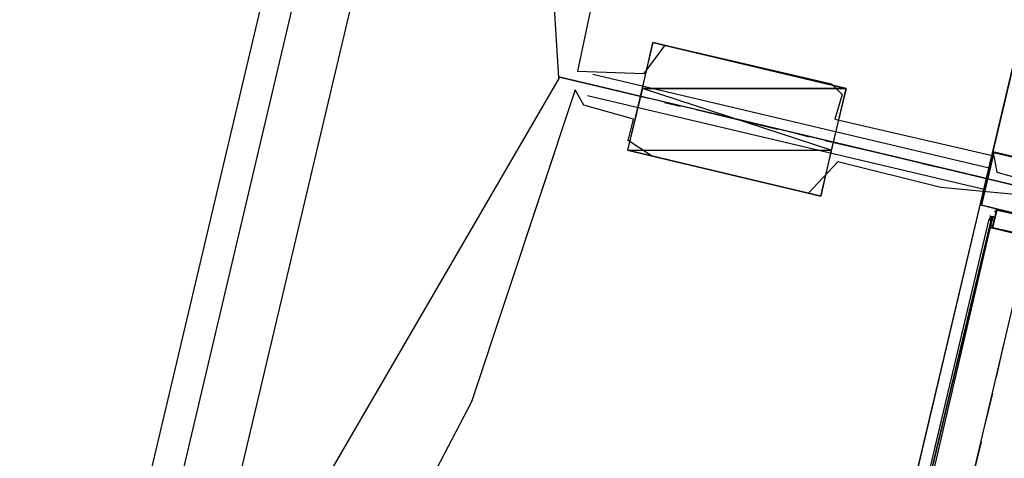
# Model space of a CAD drawing. Header units: feet. Extents: x -79 to 198, y -22 to 181.
# Tile 79 of 164: x 21.05 to 35.92, y 91.01 to 97.63. Entities that reach past the tile are written whole.
import ezdxf

# ---------------------------------------------------------------- set-up
doc = ezdxf.new("R2010")
doc.units = ezdxf.units.FT
for name, color, linetype in [('A-AREA-UNIDAD', 30, 'CONTINUOUS'), ('A-LINEA', 7, 'CONTINUOUS'), ('A-MURO-CONCRETO', 8, 'CONTINUOUS')]:
    doc.layers.add(name, color=color, linetype=linetype)

msp = doc.modelspace()

# ---------------------------------------------------------------- linework, layer by layer
at = {"layer": 'A-AREA-UNIDAD'}
for points in [[(29.088, 112.7289), (29.088, 112.0178), (29.728, 109.4933), (30.16, 106.4533), (30.24, 101.9378), (29.92, 98.9689), (29.472, 96.8533), (30.48, 96.8178), (30.8, 97.2444), (33.312, 96.6578), (33.472, 96.4978), (33.36, 96.1244), (35.76, 95.5733), (35.808, 95.3244), (36.08, 95.2533)], [(36.288, 94.9689), (34.96, 95.0933), (33.408, 95.4844), (32.96, 95.0044), (30.592, 95.5733), (30.24, 95.8044), (30.32, 96.1244), (29.568, 96.3378), (29.44, 96.5689), (27.872, 91.8578), (25.632, 87.5733), (23.968, 85.1733), (22.208, 83.1289), (22.208, 82.6844), (20.928, 81.8844), (19.072, 79.68), (17.28, 76.8)]]:
    msp.add_lwpolyline(points, dxfattribs=at)
at = {"layer": 'A-LINEA'}
for p, q in [((29.1924, 96.7574), (28.1027, 114.2207)), ((21.0069, 82.2403), (28.3763, 113.3838)), ((21.0069, 82.2403), (28.3763, 113.3838)), ((21.0069, 82.2403), (28.3763, 113.3838)), ((21.5623, 82.5607), (28.7251, 112.8443)), ((22.5845, 83.1599), (29.3705, 111.8506)), ((20.4035, 81.6263), (29.201, 96.7511)), ((36.7467, 94.9644), (29.1867, 96.7644)), ((29.1867, 96.7644), (30.5467, 96.4444)), ((29.7067, 96.8044), (35.6933, 95.3911)), ((29.6267, 96.4844), (35.6133, 95.0711)), ((30.7867, 96.3778), (31.0267, 96.3244)), ((31.2667, 96.2711), (32.4933, 95.9778)), ((32.7333, 95.9244), (32.9733, 95.8578)), ((33.2133, 95.8044), (34.44, 95.5244)), ((34.68, 95.4578), (34.92, 95.4044)), ((35.16, 95.3511), (36.3867, 95.0578)), ((35.7733, 94.7511), (35.7733, 94.7511)), ((35.7733, 94.7511), (35.7733, 94.7511)), ((35.6933, 94.6178), (35.7067, 94.6178)), ((35.6933, 94.6178), (35.6933, 94.6178)), ((35.6933, 94.6178), (35.6933, 94.6178)), ((35.6933, 94.6178), (35.6933, 94.6178)), ((35.6933, 94.6178), (35.6933, 94.6178)), ((35.6933, 94.6178), (35.6933, 94.6178)), ((35.6933, 94.6178), (35.6933, 94.6178)), ((35.6933, 94.6178), (35.6933, 94.6178)), ((35.7061, 94.6041), (35.7195, 94.6605)), ((35.7067, 94.6711), (35.7067, 94.6578)), ((35.7067, 94.6578), (35.7067, 94.6444)), ((35.7067, 94.6578), (35.72, 94.6578)), ((35.7067, 94.6578), (35.7067, 94.6578)), ((35.7067, 94.6578), (35.7067, 94.6578)), ((35.7067, 94.6578), (35.7067, 94.6578)), ((35.7067, 94.6578), (35.7067, 94.6578)), ((35.7067, 94.6578), (35.7067, 94.6578)), ((35.7067, 94.6578), (35.7067, 94.6578)), ((35.7067, 94.6578), (35.72, 94.6578)), ((35.7067, 94.6578), (35.7067, 94.6578)), ((35.7067, 94.6578), (35.7067, 94.6578)), ((35.7067, 94.6578), (35.7067, 94.6578)), ((35.7067, 94.6578), (35.7067, 94.6578)), ((35.7067, 94.6578), (35.7067, 94.6578)), ((35.7067, 94.6444), (35.7067, 94.6444)), ((35.7067, 94.6444), (35.7067, 94.6444)), ((35.7067, 94.6444), (35.7067, 94.6444)), ((35.7067, 94.6444), (35.7067, 94.6444)), ((35.7067, 94.6444), (35.7067, 94.6444)), ((35.7067, 94.6311), (35.7067, 94.6444)), ((35.7067, 94.6444), (35.7067, 94.6444)), ((35.7067, 94.6444), (35.7067, 94.6444)), ((35.7067, 94.6444), (35.72, 94.6444)), ((35.7067, 94.6444), (35.7067, 94.6444)), ((35.7067, 94.6311), (35.7067, 94.6444)), ((35.7067, 94.6311), (35.7067, 94.6444)), ((35.72, 94.6444), (35.7067, 94.6444)), ((35.7067, 94.6444), (35.7067, 94.6444)), ((35.7067, 94.6444), (35.7067, 94.6444)), ((35.7067, 94.6444), (35.7067, 94.6444)), ((35.7067, 94.6444), (35.7067, 94.6311)), ((35.7067, 94.6444), (35.7067, 94.6444)), ((35.7067, 94.6444), (35.7067, 94.6444)), ((35.7067, 94.6311), (35.7067, 94.6311)), ((35.7067, 94.6311), (35.7067, 94.6311)), ((35.7067, 94.6311), (35.7067, 94.6311)), ((35.7067, 94.6311), (35.7067, 94.6311)), ((35.7067, 94.6311), (35.7067, 94.6311)), ((35.7067, 94.6311), (35.7067, 94.6311)), ((35.7067, 94.6311), (35.7067, 94.6311)), ((35.7067, 94.6311), (35.7067, 94.6311)), ((35.7067, 94.6311), (35.7067, 94.6311)), ((35.7067, 94.6311), (35.72, 94.6311)), ((35.72, 94.6311), (35.7067, 94.6311)), ((35.7067, 94.6311), (35.7067, 94.6311)), ((35.7067, 94.6311), (35.7067, 94.6178)), ((35.72, 94.6311), (35.7067, 94.6311)), ((35.7067, 94.6311), (35.7067, 94.6311)), ((35.7067, 94.6311), (35.7067, 94.6311)), ((35.7067, 94.6311), (35.7067, 94.6311)), ((35.7067, 94.6311), (35.7067, 94.6311)), ((35.7067, 94.6311), (35.7067, 94.6311)), ((35.7067, 94.6311), (35.7067, 94.6311)), ((35.7067, 94.6311), (35.7067, 94.6311)), ((35.7067, 94.6311), (35.7067, 94.6311)), ((35.7067, 94.6178), (35.72, 94.6311)), ((35.7067, 94.6311), (35.7067, 94.6311)), ((35.7067, 94.6311), (35.7067, 94.6311)), ((35.7067, 94.6311), (35.7067, 94.6311)), ((35.72, 94.6311), (35.7067, 94.6311)), ((35.7067, 94.6311), (35.7067, 94.6311)), ((35.72, 94.6311), (35.7067, 94.6311)), ((35.7067, 94.6311), (35.7067, 94.6311)), ((35.7067, 94.6178), (35.7067, 94.6178)), ((35.7067, 94.6178), (35.7067, 94.6178)), ((35.7067, 94.6178), (35.7067, 94.6178)), ((35.7067, 94.6178), (35.7067, 94.6178)), ((35.7067, 94.6178), (35.7067, 94.6178)), ((35.7067, 94.6178), (35.7067, 94.6178)), ((35.7067, 94.6178), (35.7067, 94.6178)), ((35.7067, 94.6178), (35.7067, 94.6178)), ((35.7067, 94.6178), (35.7067, 94.6178)), ((35.7067, 94.6178), (35.7067, 94.6178)), ((35.7067, 94.6178), (35.7067, 94.6178)), ((35.7067, 94.6178), (35.7067, 94.6178)), ((35.7067, 94.6178), (35.7067, 94.6178)), ((35.7067, 94.6178), (35.7067, 94.6178)), ((35.7067, 94.6178), (35.7067, 94.6178)), ((35.7067, 94.6178), (35.7067, 94.6178)), ((35.7067, 94.6178), (35.7067, 94.6178)), ((35.7067, 94.6178), (35.7067, 94.6178)), ((35.7067, 94.6178), (35.7067, 94.6178)), ((35.7067, 94.6178), (35.7067, 94.6178)), ((35.72, 94.6178), (35.7067, 94.6178)), ((35.72, 94.6578), (35.72, 94.6578)), ((35.72, 94.6578), (35.72, 94.6578)), ((35.72, 94.6578), (35.72, 94.6578)), ((35.72, 94.6578), (35.72, 94.6578)), ((35.72, 94.6578), (35.72, 94.6578)), ((35.72, 94.6578), (35.72, 94.6578)), ((35.72, 94.6578), (35.72, 94.6578)), ((35.72, 94.6578), (35.72, 94.6578)), ((35.72, 94.6578), (35.72, 94.6578)), ((35.72, 94.6578), (35.72, 94.6578)), ((35.72, 94.6578), (35.72, 94.6578)), ((35.72, 94.6578), (35.7333, 94.6578)), ((35.72, 94.6578), (35.72, 94.6578)), ((35.72, 94.6578), (35.72, 94.6578)), ((35.72, 94.6578), (35.72, 94.6578)), ((35.72, 94.6578), (35.72, 94.6444)), ((35.72, 94.6578), (35.72, 94.6578)), ((35.72, 94.6578), (35.72, 94.6578)), ((35.72, 94.6578), (35.7333, 94.6578)), ((35.72, 94.6578), (35.72, 94.6578)), ((35.72, 94.6578), (35.72, 94.6578)), ((35.72, 94.6578), (35.72, 94.6578)), ((35.72, 94.6578), (35.72, 94.6578)), ((35.72, 94.6578), (35.72, 94.6578)), ((35.72, 94.6578), (35.72, 94.6578)), ((35.72, 94.6578), (35.72, 94.6578)), ((35.72, 94.6578), (35.72, 94.6578)), ((35.72, 94.6578), (35.72, 94.6578)), ((35.72, 94.6578), (35.72, 94.6444)), ((35.72, 94.6578), (35.72, 94.6578)), ((35.72, 94.6578), (35.72, 94.6578)), ((35.72, 94.6444), (35.72, 94.6444)), ((35.72, 94.6444), (35.72, 94.6444)), ((35.72, 94.6444), (35.72, 94.6444)), ((35.72, 94.6444), (35.72, 94.6444)), ((35.72, 94.6444), (35.72, 94.6444)), ((35.72, 94.6444), (35.72, 94.6444)), ((35.72, 94.6444), (35.72, 94.6444)), ((35.72, 94.6444), (35.72, 94.6444)), ((35.72, 94.6444), (35.72, 94.6444)), ((35.72, 94.6444), (35.72, 94.6311)), ((35.72, 94.6444), (35.72, 94.6444)), ((35.72, 94.6444), (35.72, 94.6444)), ((35.72, 94.6444), (35.72, 94.6444)), ((35.72, 94.6444), (35.72, 94.6444)), ((35.72, 94.6444), (35.72, 94.6444)), ((35.72, 94.6444), (35.72, 94.6444)), ((35.72, 94.6444), (35.72, 94.6444)), ((35.72, 94.6444), (35.72, 94.6444)), ((35.72, 94.6444), (35.72, 94.6444)), ((35.72, 94.6444), (35.72, 94.6444)), ((35.72, 94.6444), (35.72, 94.6444)), ((35.72, 94.6444), (35.72, 94.6444)), ((35.72, 94.6311), (35.72, 94.6444)), ((35.72, 94.6444), (35.72, 94.6444)), ((35.72, 94.6444), (35.72, 94.6444)), ((35.72, 94.6444), (35.72, 94.6444)), ((35.72, 94.6444), (35.72, 94.6444)), ((35.72, 94.6311), (35.72, 94.6444)), ((35.72, 94.6444), (35.72, 94.6444)), ((35.72, 94.6444), (35.72, 94.6444)), ((35.72, 94.6444), (35.72, 94.6444)), ((35.7333, 94.6444), (35.72, 94.6444)), ((35.72, 94.6311), (35.72, 94.6444)), ((35.72, 94.6311), (35.72, 94.6444)), ((35.72, 94.6444), (35.72, 94.6444)), ((35.7333, 94.6444), (35.72, 94.6444)), ((35.72, 94.6444), (35.72, 94.6444)), ((35.7333, 94.6444), (35.72, 94.6444)), ((35.72, 94.6444), (35.72, 94.6444)), ((35.72, 94.6444), (35.72, 94.6444)), ((35.72, 94.6311), (35.72, 94.6311)), ((35.72, 94.6311), (35.72, 94.6311)), ((35.72, 94.6311), (35.72, 94.6311)), ((35.72, 94.6311), (35.72, 94.6311)), ((35.72, 94.6311), (35.72, 94.6311)), ((35.72, 94.6311), (35.72, 94.6311)), ((35.72, 94.6311), (35.72, 94.6311)), ((35.72, 94.6311), (35.72, 94.6311)), ((35.72, 94.6178), (35.72, 94.6311)), ((35.72, 94.6311), (35.72, 94.6311)), ((35.72, 94.6311), (35.72, 94.6178)), ((35.72, 94.6178), (35.72, 94.6178)), ((35.72, 94.6178), (35.72, 94.6178)), ((35.72, 94.6178), (35.72, 94.6178)), ((35.72, 94.6178), (35.72, 94.6178)), ((35.72, 94.6178), (35.72, 94.6178)), ((35.72, 94.6178), (35.72, 94.6044)), ((35.72, 94.6178), (35.72, 94.6178)), ((35.72, 94.6178), (35.72, 94.6178)), ((35.72, 94.6178), (35.72, 94.6178)), ((35.72, 94.6178), (35.72, 94.6178)), ((35.72, 94.6178), (35.7333, 94.6178)), ((35.72, 94.6178), (35.72, 94.6178)), ((35.72, 94.6178), (35.72, 94.6178)), ((35.72, 94.6178), (35.72, 94.6178)), ((35.72, 94.6178), (35.72, 94.6178)), ((35.72, 94.6178), (35.7333, 94.6178)), ((35.72, 94.6178), (35.72, 94.6178)), ((35.72, 94.6178), (35.72, 94.6178)), ((35.72, 94.6178), (35.72, 94.6044)), ((35.72, 94.6178), (35.72, 94.6178)), ((35.72, 94.6178), (35.72, 94.6178)), ((35.72, 94.6178), (35.72, 94.6178)), ((35.72, 94.6178), (35.72, 94.6178)), ((35.72, 94.6178), (35.72, 94.6178)), ((35.72, 94.6178), (35.72, 94.6178)), ((35.72, 94.6178), (35.72, 94.6178)), ((35.72, 94.6178), (35.72, 94.6178)), ((35.72, 94.6178), (35.72, 94.6178)), ((35.72, 94.6178), (35.72, 94.6178)), ((35.72, 94.6178), (35.72, 94.6178)), ((35.72, 94.6044), (35.72, 94.6178)), ((35.72, 94.6044), (35.72, 94.6044)), ((35.72, 94.6044), (35.72, 94.6044)), ((35.72, 94.6044), (35.72, 94.6044)), ((35.72, 94.6044), (35.72, 94.6044)), ((35.72, 94.6044), (35.72, 94.6044)), ((35.7333, 94.6578), (35.7333, 94.6578)), ((35.7333, 94.6578), (35.7333, 94.6578)), ((35.7333, 94.6578), (35.7333, 94.6578)), ((35.7333, 94.6578), (35.7333, 94.6578)), ((35.7333, 94.6578), (35.7333, 94.6578)), ((35.7333, 94.6578), (35.7333, 94.6444)), ((35.7333, 94.6578), (35.7333, 94.6578)), ((35.7333, 94.6578), (35.7333, 94.6578)), ((35.7333, 94.6578), (35.7467, 94.6578)), ((35.7333, 94.6578), (35.7333, 94.6578)), ((35.7333, 94.6578), (35.7333, 94.6578)), ((35.7333, 94.6578), (35.7333, 94.6578)), ((35.7333, 94.6578), (35.7333, 94.6578)), ((35.7333, 94.6578), (35.7333, 94.6578)), ((35.7333, 94.6578), (35.7333, 94.6578)), ((35.7333, 94.6578), (35.7333, 94.6578)), ((35.7333, 94.6578), (35.7333, 94.6578)), ((35.7333, 94.6578), (35.7333, 94.6578)), ((35.7333, 94.6578), (35.7333, 94.6578)), ((35.7333, 94.6578), (35.7333, 94.6578)), ((35.7333, 94.6578), (35.7333, 94.6578)), ((35.7333, 94.6578), (35.7333, 94.6578)), ((35.7333, 94.6578), (35.7333, 94.6578)), ((35.7333, 94.6444), (35.7333, 94.6444)), ((35.7333, 94.6444), (35.7333, 94.6444)), ((35.7333, 94.6444), (35.7333, 94.6444)), ((35.7333, 94.6444), (35.7333, 94.6444)), ((35.7333, 94.6444), (35.7333, 94.6444)), ((35.7333, 94.6444), (35.7333, 94.6444)), ((35.7333, 94.6444), (35.7333, 94.6444)), ((35.7333, 94.6444), (35.7333, 94.6444)), ((35.7333, 94.6444), (35.7333, 94.6444)), ((35.7333, 94.6444), (35.7333, 94.6444)), ((35.7333, 94.6444), (35.7333, 94.6444)), ((35.7333, 94.6178), (35.7333, 94.6178)), ((35.7333, 94.6178), (35.7333, 94.6178)), ((35.7333, 94.6178), (35.7333, 94.6178)), ((35.7333, 94.6178), (35.7333, 94.6044)), ((35.7333, 94.6178), (35.7333, 94.6178)), ((35.7333, 94.6044), (35.7333, 94.6044)), ((35.7333, 94.6044), (35.7333, 94.6044)), ((35.7333, 94.6044), (35.7333, 94.6044)), ((35.7333, 94.6044), (35.7333, 94.6044)), ((35.7333, 94.6044), (35.7467, 94.6044)), ((35.7333, 94.6044), (35.7333, 94.6044)), ((35.7333, 94.6044), (35.7333, 94.6044)), ((35.7333, 94.6044), (35.7333, 94.6044)), ((35.7333, 94.6044), (35.7333, 94.6044)), ((35.7333, 94.6044), (35.7333, 94.6044)), ((35.7333, 94.6044), (35.7333, 94.6044)), ((35.7467, 94.6578), (35.7467, 94.6578)), ((35.7467, 94.6578), (35.7467, 94.6578)), ((35.7467, 94.6578), (35.7467, 94.6578)), ((35.7467, 94.6578), (35.7467, 94.6578)), ((35.7467, 94.6578), (35.7467, 94.6578)), ((35.7467, 94.6044), (35.7467, 94.6044)), ((35.76, 94.6578), (35.76, 94.6578)), ((35.72, 94.5111), (35.72, 94.5111)), ((35.72, 94.5111), (35.72, 94.5111)), ((35.4667, 90.8178), (36.2933, 94.3511)), ((35.8, 92.2311), (35.9067, 92.7111)), ((35.6267, 91.4978), (35.7467, 91.9911)), ((35.4533, 90.7644), (35.5733, 91.2578))]:
    msp.add_line(p, q, dxfattribs=at)
for points in [[(28.68, 83.8711), (32.7333, 82.9111), (38.56, 107.5244), (34.5067, 108.4844)], [(38.56, 107.5244), (35.6533, 95.2311), (29.1867, 96.7644)], [(33.1467, 94.9644), (33.5333, 96.5911), (30.6133, 97.2844), (30.2267, 95.6578), (33.1467, 94.9644)], [(32.7467, 82.9378), (35.6533, 95.2311), (29.1867, 96.7644)], [(35.56, 94.8311), (36.36, 94.6311), (36.56, 95.4444), (35.7467, 95.6311), (35.56, 94.8311)], [(35.5733, 94.8311), (36.36, 94.6444), (36.5467, 95.4311), (35.76, 95.6178), (35.5733, 94.8311)], [(36.36, 94.6311), (35.8, 94.7644), (35.7333, 94.4844), (36.2933, 94.3511), (36.36, 94.6311), (36.2933, 94.3644), (35.7467, 94.4844), (35.8133, 94.7511), (36.36, 94.6311)], [(35.8, 94.7644), (35.8, 94.7644), (35.8, 94.7644), (35.7733, 94.7778), (35.7733, 94.7778), (35.7733, 94.7778)], [(35.7733, 94.7644), (35.7733, 94.7644), (35.7733, 94.7644)], [(35.7733, 94.7378), (35.7733, 94.7378), (35.7733, 94.7378), (35.7867, 94.7244), (35.7867, 94.7244), (35.8, 94.7511), (35.8, 94.7511), (35.8, 94.7511), (35.8, 94.7378), (35.8, 94.7378), (35.8, 94.7511), (35.8, 94.7511), (35.8, 94.7511), (35.8, 94.7644), (35.8, 94.7511), (35.8, 94.7511), (35.8, 94.7511)], [(34.8, 90.8578), (35.6933, 94.6178), (35.7067, 94.6044), (35.72, 94.6044), (34.8267, 90.8444), (34.8133, 90.8578), (34.8, 90.8578)], [(34.8267, 90.8444), (35.72, 94.6044), (35.7333, 94.6044), (34.8533, 90.8444), (34.84, 90.8444), (34.8267, 90.8444)], [(35.7467, 94.6044), (35.7333, 94.6044), (35.72, 94.6044), (35.7067, 94.6178), (35.6933, 94.6178)], [(35.7067, 94.6578), (35.72, 94.6578), (35.7333, 94.6578), (35.7467, 94.6578), (35.76, 94.6578)], [(35.7067, 94.6178), (35.7067, 94.6178), (35.72, 94.6178), (35.72, 94.6311)], [(35.7579, 94.6439), (35.734, 94.6296), (35.7476, 94.6053)], [(35.7333, 94.4978), (35.7467, 94.4978), (35.7467, 94.5111), (35.7467, 94.4978), (35.7467, 94.4978), (35.7467, 94.4978), (35.7467, 94.4844), (35.7333, 94.4844), (35.7333, 94.4978), (35.7333, 94.4978), (35.7333, 94.4978), (35.7333, 94.4844), (35.7333, 94.4844), (35.7067, 94.4844), (35.7067, 94.4844), (35.7067, 94.4844)], [(35.7067, 94.4978), (35.7067, 94.4978), (35.72, 94.4978)], [(35.72, 94.5244), (35.72, 94.5244), (35.72, 94.5244), (35.7467, 94.5244), (35.7467, 94.5244), (35.7333, 94.5111), (35.7333, 94.5111)]]:
    msp.add_lwpolyline(points, dxfattribs=at)
for points in [[(35.8, 94.7511), (35.8, 94.7511), (35.8, 94.7511), (35.8, 94.7511)], [(35.7333, 94.4978), (35.7467, 94.4978), (35.7467, 94.4978), (35.7333, 94.4978)]]:
    msp.add_lwpolyline(points, close=True, dxfattribs=at)
at = {"layer": 'A-MURO-CONCRETO'}
for points in [[(30.6133, 97.2844), (33.5333, 96.5911), (30.4533, 96.5911), (30.6133, 97.2844), (30.6133, 97.2844)], [(30.4533, 96.5911), (30.2267, 95.6578), (33.3067, 95.6578), (30.4533, 96.5911)], [(30.4533, 96.5911), (33.5333, 96.5911), (33.3067, 95.6578), (30.4533, 96.5911), (30.4533, 96.5911)], [(30.2267, 95.6578), (33.3067, 95.6578), (33.1467, 94.9644), (30.2267, 95.6578), (30.2267, 95.6578)]]:
    msp.add_lwpolyline(points, dxfattribs=at)

doc.saveas('drawing.dxf')
